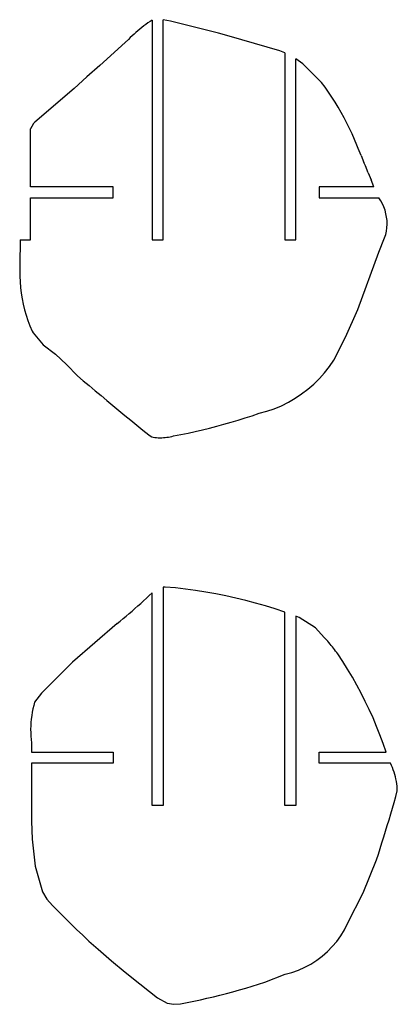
# Model space of a CAD drawing. Extents: x -170 to 170, y -270 to 270.
# Tile 28 of 31: x 2 to 15, y 143 to 176. Entities that reach past the tile are written whole.
import ezdxf

# ---------------------------------------------------------------- set-up
doc = ezdxf.new("R2010")
doc.units = 0
doc.header["$MEASUREMENT"] = 0
doc.layers.get('0').update_dxf_attribs({"linetype": 'CONTINUOUS'})

msp = doc.modelspace()

# ---------------------------------------------------------------- linework, layer by layer
for p, q in [((5.917, 176.1), (5.85, 176.045)), ((5.984, 176.155), (5.917, 176.1)), ((6.053, 176.207), (5.984, 176.155)), ((6.123, 176.259), (6.053, 176.207)), ((6.193, 176.309), (6.123, 176.259)), ((6.265, 176.358), (6.193, 176.309)), ((6.337, 176.405), (6.265, 176.358)), ((6.337, 176.405), (6.337, 168.943)), ((6.96, 176.367), (6.712, 176.419)), ((6.712, 168.943), (6.712, 176.419)), ((8.585, 175.965), (6.96, 176.367)), ((5.596, 175.81), (5.535, 175.749)), ((5.658, 175.871), (5.596, 175.81)), ((5.721, 175.93), (5.658, 175.871)), ((5.785, 175.988), (5.721, 175.93)), ((5.85, 176.045), (5.785, 175.988)), ((8.953, 175.863), (8.585, 175.965)), ((10.672, 175.357), (8.953, 175.863)), ((5.426, 175.647), (4.56, 174.865)), ((5.535, 175.749), (5.426, 175.647)), ((10.837, 175.291), (10.672, 175.357)), ((10.837, 175.291), (10.837, 168.943)), ((11.212, 168.943), (11.212, 175.094)), ((11.454, 174.926), (11.212, 175.094)), ((4.56, 174.865), (4.124, 174.479)), ((12.081, 174.289), (11.454, 174.926)), ((4.124, 174.479), (3.688, 174.089)), ((3.688, 174.089), (2.355, 172.944)), ((12.203, 174.125), (12.081, 174.289)), ((12.321, 173.959), (12.203, 174.125)), ((12.435, 173.791), (12.321, 173.959)), ((12.546, 173.619), (12.435, 173.791)), ((12.652, 173.446), (12.546, 173.619)), ((12.754, 173.269), (12.652, 173.446)), ((12.852, 173.091), (12.754, 173.269)), ((12.946, 172.91), (12.852, 173.091)), ((2.253, 172.8), (2.212, 172.72)), ((2.309, 172.901), (2.253, 172.8)), ((2.355, 172.944), (2.309, 172.901)), ((13.036, 172.727), (12.946, 172.91)), ((2.212, 170.75), (2.212, 172.72)), ((13.122, 172.542), (13.036, 172.727)), ((13.203, 172.355), (13.122, 172.542)), ((13.28, 172.166), (13.203, 172.355)), ((13.329, 172.049), (13.28, 172.166)), ((13.426, 171.813), (13.329, 172.049)), ((13.426, 171.813), (13.523, 171.577)), ((13.572, 171.459), (13.523, 171.577)), ((13.668, 171.223), (13.572, 171.459)), ((13.668, 171.223), (13.764, 170.987)), ((5.011, 170.75), (2.212, 170.75)), ((5.011, 170.375), (5.011, 170.75)), ((12.008, 170.751), (12.008, 170.376)), ((13.859, 170.751), (12.008, 170.751)), ((13.859, 170.751), (13.764, 170.987)), ((2.212, 168.943), (2.212, 170.375)), ((2.212, 170.375), (5.011, 170.375)), ((12.008, 170.376), (14.025, 170.376)), ((14.091, 170.276), (14.025, 170.376)), ((14.149, 170.172), (14.091, 170.276)), ((14.198, 170.063), (14.149, 170.172)), ((14.239, 169.951), (14.198, 170.063)), ((14.27, 169.835), (14.239, 169.951)), ((14.292, 169.718), (14.27, 169.835)), ((14.304, 169.599), (14.292, 169.718)), ((14.301, 169.361), (14.307, 169.48)), ((14.307, 169.48), (14.304, 169.599)), ((14.224, 169.011), (14.259, 169.126)), ((14.259, 169.126), (14.284, 169.242)), ((14.284, 169.242), (14.301, 169.361)), ((1.854, 168.943), (1.849, 168.1)), ((1.854, 168.943), (2.212, 168.943)), ((6.337, 168.943), (6.712, 168.943)), ((10.837, 168.943), (11.212, 168.943)), ((14.032, 168.529), (14.224, 169.011)), ((13.309, 166.582), (14.032, 168.529)), ((1.849, 168.1), (1.843, 167.908)), ((1.843, 167.908), (1.845, 167.716)), ((1.845, 167.716), (1.854, 167.524)), ((1.854, 167.524), (1.871, 167.332)), ((1.871, 167.332), (1.895, 167.142)), ((1.895, 167.142), (1.926, 166.952)), ((1.926, 166.952), (1.965, 166.764)), ((1.965, 166.764), (2.011, 166.578)), ((2.011, 166.578), (2.064, 166.393)), ((12.899, 165.645), (13.309, 166.582)), ((2.064, 166.393), (2.124, 166.211)), ((2.124, 166.211), (2.191, 166.031)), ((2.191, 166.031), (2.266, 165.853)), ((2.266, 165.853), (2.304, 165.793)), ((2.304, 165.793), (2.635, 165.387)), ((12.499, 164.863), (12.899, 165.645)), ((2.635, 165.387), (3.055, 165.074)), ((3.055, 165.074), (3.436, 164.714)), ((12.349, 164.645), (12.499, 164.863)), ((3.436, 164.714), (3.803, 164.339)), ((12.009, 164.239), (12.185, 164.436)), ((12.185, 164.436), (12.349, 164.645)), ((3.803, 164.339), (4.002, 164.169)), ((4.002, 164.169), (4.202, 164)), ((11.82, 164.053), (12.009, 164.239)), ((4.202, 164), (4.402, 163.83)), ((4.402, 163.83), (4.603, 163.662)), ((11.409, 163.718), (11.62, 163.879)), ((11.62, 163.879), (11.82, 164.053)), ((4.603, 163.662), (4.804, 163.493)), ((4.804, 163.493), (5.005, 163.326)), ((10.722, 163.321), (10.959, 163.439)), ((10.959, 163.439), (11.188, 163.571)), ((11.188, 163.571), (11.409, 163.718)), ((5.005, 163.326), (5.206, 163.158)), ((5.206, 163.158), (5.408, 162.991)), ((9.734, 162.98), (9.972, 163.061)), ((9.972, 163.061), (10.227, 163.131)), ((10.227, 163.131), (10.477, 163.218)), ((10.477, 163.218), (10.722, 163.321)), ((5.408, 162.991), (5.611, 162.825)), ((5.611, 162.825), (5.813, 162.659)), ((8.773, 162.688), (9.014, 162.757)), ((9.014, 162.757), (9.255, 162.828)), ((9.255, 162.828), (9.495, 162.903)), ((9.495, 162.903), (9.734, 162.98)), ((5.813, 162.659), (6.016, 162.493)), ((6.016, 162.493), (6.22, 162.328)), ((7.307, 162.341), (7.553, 162.391)), ((7.553, 162.391), (7.798, 162.444)), ((7.798, 162.444), (8.043, 162.501)), ((8.043, 162.501), (8.287, 162.56)), ((8.287, 162.56), (8.53, 162.623)), ((8.53, 162.623), (8.773, 162.688)), ((6.22, 162.328), (6.274, 162.294)), ((6.274, 162.294), (6.331, 162.266)), ((6.331, 162.266), (6.371, 162.251)), ((6.371, 162.251), (6.428, 162.243)), ((6.428, 162.243), (6.486, 162.238)), ((6.486, 162.238), (6.544, 162.234)), ((6.544, 162.234), (6.602, 162.233)), ((6.602, 162.233), (6.66, 162.234)), ((6.66, 162.234), (6.718, 162.236)), ((6.718, 162.236), (6.775, 162.241)), ((6.775, 162.241), (6.833, 162.247)), ((6.833, 162.247), (6.89, 162.256)), ((6.89, 162.256), (6.947, 162.267)), ((6.947, 162.267), (7.004, 162.279)), ((7.004, 162.279), (7.06, 162.294)), ((7.06, 162.294), (7.307, 162.341)), ((6.781, 157.167), (6.712, 157.16)), ((6.712, 157.16), (6.712, 149.755)), ((7.126, 157.135), (6.781, 157.167)), ((7.47, 157.096), (7.126, 157.135)), ((7.813, 157.049), (7.47, 157.096)), ((8.156, 156.995), (7.813, 157.049)), ((6.048, 156.701), (6.145, 156.79)), ((6.145, 156.79), (6.241, 156.879)), ((6.241, 156.879), (6.337, 156.969)), ((6.337, 149.755), (6.337, 156.969)), ((8.496, 156.935), (8.156, 156.995)), ((8.836, 156.867), (8.496, 156.935)), ((9.174, 156.791), (8.836, 156.867)), ((9.511, 156.709), (9.174, 156.791)), ((9.845, 156.62), (9.511, 156.709)), ((5.655, 156.351), (5.754, 156.438)), ((5.754, 156.438), (5.852, 156.525)), ((5.852, 156.525), (5.95, 156.613)), ((5.95, 156.613), (6.048, 156.701)), ((10.178, 156.524), (9.845, 156.62)), ((10.509, 156.421), (10.178, 156.524)), ((10.837, 156.311), (10.509, 156.421)), ((5.255, 156.01), (5.356, 156.095)), ((5.356, 156.095), (5.456, 156.18)), ((5.456, 156.18), (5.556, 156.265)), ((5.556, 156.265), (5.655, 156.351)), ((10.837, 149.755), (10.837, 156.311)), ((11.321, 156.136), (11.212, 156.181)), ((11.212, 156.181), (11.212, 149.755)), ((11.882, 155.781), (11.321, 156.136)), ((5.154, 155.926), (3.64, 154.621)), ((5.154, 155.926), (5.255, 156.01)), ((12.168, 155.459), (11.882, 155.781)), ((12.21, 155.415), (12.168, 155.459)), ((12.251, 155.37), (12.21, 155.415)), ((12.292, 155.325), (12.251, 155.37)), ((12.332, 155.279), (12.292, 155.325)), ((12.372, 155.233), (12.332, 155.279)), ((12.411, 155.186), (12.372, 155.233)), ((12.45, 155.139), (12.411, 155.186)), ((12.487, 155.092), (12.45, 155.139)), ((12.525, 155.043), (12.487, 155.092)), ((12.561, 154.995), (12.525, 155.043)), ((12.597, 154.946), (12.561, 154.995)), ((12.633, 154.896), (12.597, 154.946)), ((12.804, 154.637), (12.633, 154.896)), ((3.64, 154.621), (2.579, 153.56)), ((12.969, 154.374), (12.804, 154.637)), ((13.128, 154.107), (12.969, 154.374)), ((13.281, 153.837), (13.128, 154.107)), ((13.427, 153.563), (13.281, 153.837)), ((2.579, 153.56), (2.351, 153.256)), ((13.568, 153.286), (13.427, 153.563)), ((2.32, 153.144), (2.293, 153.031)), ((2.351, 153.256), (2.32, 153.144)), ((13.702, 153.006), (13.568, 153.286)), ((2.251, 152.802), (2.236, 152.687)), ((2.27, 152.917), (2.251, 152.802)), ((2.293, 153.031), (2.27, 152.917)), ((13.829, 152.723), (13.702, 153.006)), ((13.95, 152.437), (13.829, 152.723)), ((2.218, 152.455), (2.215, 152.339)), ((2.225, 152.571), (2.218, 152.455)), ((2.236, 152.687), (2.225, 152.571)), ((14.064, 152.148), (13.95, 152.437)), ((2.215, 152.339), (2.216, 152.223)), ((2.216, 152.223), (2.222, 152.107)), ((2.222, 152.107), (2.231, 151.991)), ((14.172, 151.857), (14.064, 152.148)), ((2.231, 151.991), (2.244, 151.875)), ((2.244, 151.875), (2.246, 151.563)), ((14.273, 151.563), (14.172, 151.857)), ((2.246, 151.563), (5.011, 151.563)), ((5.011, 151.563), (5.011, 151.188)), ((12.008, 151.188), (12.008, 151.563)), ((12.008, 151.563), (14.273, 151.563)), ((2.245, 151.188), (2.241, 150.437)), ((5.011, 151.188), (2.245, 151.188)), ((14.422, 151.188), (12.008, 151.188)), ((14.457, 151.115), (14.422, 151.188)), ((14.489, 151.04), (14.457, 151.115)), ((14.518, 150.964), (14.489, 151.04)), ((14.545, 150.888), (14.518, 150.964)), ((14.569, 150.81), (14.545, 150.888)), ((14.59, 150.731), (14.569, 150.81)), ((14.608, 150.652), (14.59, 150.731)), ((2.241, 150.437), (2.241, 149.819)), ((14.623, 150.572), (14.608, 150.652)), ((14.635, 150.492), (14.623, 150.572)), ((14.644, 150.411), (14.635, 150.492)), ((14.65, 150.33), (14.644, 150.411)), ((14.543, 149.857), (14.599, 150.053)), ((14.599, 150.053), (14.653, 150.249)), ((14.653, 150.249), (14.65, 150.33)), ((2.241, 149.819), (2.246, 149.218)), ((6.712, 149.755), (6.337, 149.755)), ((11.212, 149.755), (10.837, 149.755)), ((14.487, 149.661), (14.543, 149.857)), ((14.373, 149.27), (14.43, 149.465)), ((14.43, 149.465), (14.487, 149.661)), ((2.246, 149.218), (2.268, 148.606)), ((14.255, 148.88), (14.314, 149.075)), ((14.314, 149.075), (14.373, 149.27)), ((14.195, 148.685), (14.255, 148.88)), ((2.268, 148.606), (2.366, 147.697)), ((14.073, 148.297), (14.134, 148.491)), ((14.134, 148.491), (14.195, 148.685)), ((13.947, 147.909), (14.01, 148.103)), ((14.01, 148.103), (14.073, 148.297)), ((2.366, 147.697), (2.622, 146.82)), ((13.492, 146.792), (13.947, 147.909)), ((2.622, 146.82), (2.767, 146.573)), ((12.965, 145.743), (13.492, 146.792)), ((2.767, 146.573), (2.955, 146.355)), ((2.955, 146.355), (3.158, 146.151)), ((3.158, 146.151), (3.775, 145.548)), ((12.858, 145.534), (12.965, 145.743)), ((3.775, 145.548), (3.981, 145.348)), ((3.981, 145.348), (4.193, 145.151)), ((12.736, 145.333), (12.858, 145.534)), ((4.193, 145.151), (4.501, 144.873)), ((12.448, 144.963), (12.599, 145.142)), ((12.599, 145.142), (12.736, 145.333)), ((4.501, 144.873), (4.963, 144.481)), ((12.107, 144.64), (12.284, 144.795)), ((12.284, 144.795), (12.448, 144.963)), ((4.963, 144.481), (5.424, 144.099)), ((11.514, 144.262), (11.721, 144.373)), ((11.721, 144.373), (11.919, 144.499)), ((11.919, 144.499), (12.107, 144.64)), ((5.424, 144.099), (5.918, 143.706)), ((10.162, 143.761), (10.852, 144.027)), ((10.852, 144.027), (11.078, 144.089)), ((11.078, 144.089), (11.3, 144.167)), ((11.3, 144.167), (11.514, 144.262)), ((5.918, 143.706), (6.245, 143.442)), ((9.73, 143.622), (9.946, 143.69)), ((9.946, 143.69), (10.162, 143.761)), ((6.245, 143.442), (6.523, 143.225)), ((8.637, 143.315), (8.857, 143.372)), ((8.857, 143.372), (9.076, 143.431)), ((9.076, 143.431), (9.295, 143.492)), ((9.295, 143.492), (9.513, 143.556)), ((9.513, 143.556), (9.73, 143.622)), ((6.523, 143.225), (6.85, 143.047)), ((6.85, 143.047), (7.075, 143.006)), ((7.075, 143.006), (7.304, 143.027)), ((7.304, 143.027), (7.529, 143.068)), ((7.529, 143.068), (7.752, 143.113)), ((7.752, 143.113), (7.974, 143.16)), ((7.974, 143.16), (8.196, 143.209)), ((8.196, 143.209), (8.417, 143.261)), ((8.417, 143.261), (8.637, 143.315))]:
    msp.add_line(p, q)

doc.saveas('drawing.dxf')
